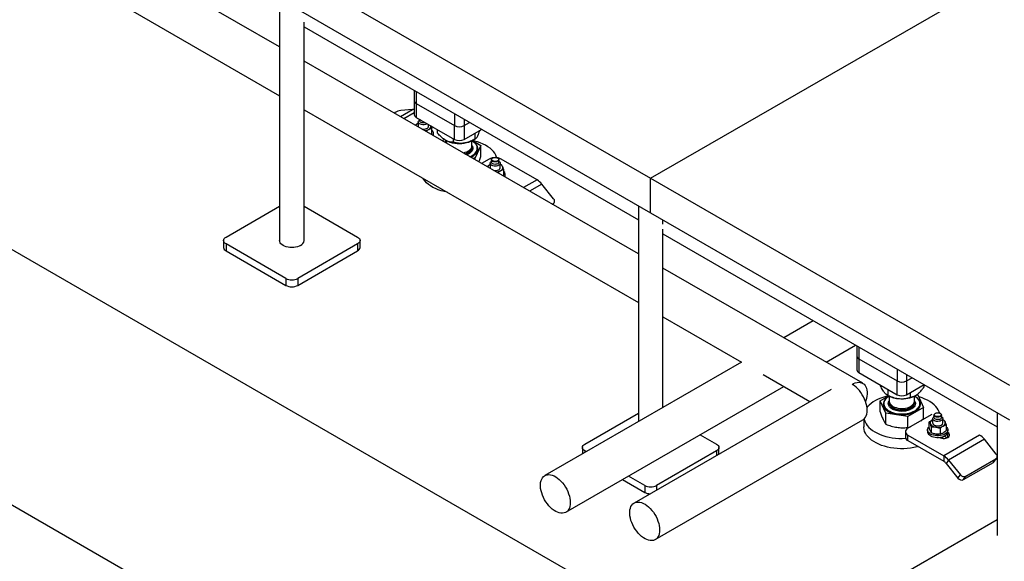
# Model space of a CAD drawing. Header units: millimetres. Extents: x 5 to 589, y 5 to 450.
# Tile 85 of 91: x 450 to 482, y 230 to 248. Entities that reach past the tile are written whole.
import ezdxf

# ---------------------------------------------------------------- set-up
doc = ezdxf.new("R2010")
doc.units = ezdxf.units.MM
doc.layers.add('TRAIT-FORT', color=4, linetype='Continuous', lineweight=25)

msp = doc.modelspace()

# ---------------------------------------------------------------- linework, layer by layer
at = {"layer": 'TRAIT-FORT', "color": 4, "linetype": 'Continuous', "lineweight": 25}
for p, q in [((417.85661, 259.09451), (501.10395, 211.03684)), ((458.76153, 246.89639), (448.07872, 253.06344)), ((448.07872, 251.50308), (458.76153, 245.33602)), ((417.85661, 250.9291), (501.10395, 202.87143)), ((459.15342, 249.31316), (470.62002, 242.69364)), ((470.62002, 242.69364), (482.08662, 249.31316)), ((458.76153, 248.43596), (458.76153, 240.70423)), ((459.15342, 248.20973), (470.62002, 241.5902)), ((459.54532, 240.70423), (459.54532, 247.6879)), ((459.54532, 247.53206), (470.22813, 241.36501)), ((470.22813, 240.27686), (459.54532, 246.44392)), ((463.06518, 245.50009), (463.06518, 245.17274)), ((463.12851, 245.46353), (463.12851, 245.08448)), ((463.06518, 245.17274), (463.06518, 244.73137)), ((459.54532, 244.88355), (470.22813, 238.7165)), ((462.45725, 244.79708), (462.42764, 244.77999)), ((462.62246, 244.66752), (463.01384, 244.89346)), ((463.01384, 244.89346), (462.63556, 244.85964)), ((462.73437, 244.60291), (463.06518, 244.79389)), ((463.12851, 245.08448), (464.35161, 244.3784)), ((463.12851, 245.08448), (463.12851, 244.64311)), ((463.12851, 244.64311), (464.35161, 243.93702)), ((463.18584, 244.45538), (463.19568, 244.46075)), ((463.18584, 244.45538), (463.19568, 244.46008)), ((463.19568, 244.49954), (463.19568, 244.35609)), ((463.23622, 244.58093), (463.23622, 244.53264)), ((463.27631, 244.55778), (463.2676, 244.56281)), ((464.35161, 244.75745), (464.35161, 244.3784)), ((464.65739, 244.58093), (464.65739, 244.3784)), ((464.65739, 244.3784), (464.83281, 244.47966)), ((463.52, 244.35609), (463.52, 244.4171)), ((463.62915, 244.11551), (463.62915, 244.29206)), ((463.81117, 244.13768), (463.81117, 244.24901)), ((464.35161, 243.93702), (464.35161, 244.3784)), ((464.65739, 244.3784), (464.65739, 243.93702)), ((464.65739, 243.93702), (465.21509, 244.25897)), ((463.62915, 244.11551), (463.60952, 244.0977)), ((463.68217, 244.08023), (463.68217, 244.1354)), ((463.97655, 243.88582), (463.99695, 243.92976)), ((463.99695, 243.92976), (464.03172, 243.93514)), ((464.0991, 243.89437), (464.0991, 243.81508)), ((464.31873, 243.84468), (464.31873, 243.95601)), ((464.90991, 243.73166), (464.90991, 243.89437)), ((464.92445, 243.90183), (465.19783, 243.74401)), ((464.94413, 243.9127), (465.01209, 243.95195)), ((465.01205, 243.95193), (465.01205, 244.14177)), ((464.90991, 243.67648), (464.90991, 243.68985)), ((465.19783, 243.74401), (465.01205, 243.34376)), ((465.08153, 243.65221), (465.08153, 243.65441)), ((465.19783, 243.39431), (465.19783, 243.74401)), ((465.01205, 243.34376), (464.93593, 243.33198)), ((465.01205, 243.28804), (465.01205, 243.34376)), ((465.46005, 243.30795), (465.2188, 243.16868)), ((465.52954, 243.28598), (465.52954, 243.20874)), ((465.57471, 243.34113), (465.56515, 243.33561)), ((465.73718, 243.33561), (465.72762, 243.34113)), ((465.77278, 243.20874), (465.77278, 243.28598)), ((466.98893, 242.646), (465.84227, 243.30795)), ((465.47916, 243.13148), (465.489, 243.13685)), ((465.47916, 243.13148), (465.489, 243.13618)), ((465.489, 243.17563), (465.489, 243.03219)), ((465.81332, 243.03219), (465.81332, 243.17563)), ((465.92246, 242.96815), (465.92246, 242.7916)), ((465.92246, 242.7916), (465.90284, 242.7738)), ((465.97549, 242.75633), (465.97549, 242.8115)), ((466.98893, 242.646), (466.55657, 242.39641)), ((470.62002, 241.5902), (470.62002, 242.69364)), ((470.62002, 242.69364), (482.08662, 236.07411)), ((467.14182, 242.51044), (466.75043, 242.28449)), ((467.52011, 242.03985), (467.14182, 242.51044)), ((457.05121, 240.81455), (458.76153, 241.8019)), ((459.54532, 241.8019), (461.25563, 240.81455)), ((467.4777, 241.86465), (467.50731, 241.88174)), ((467.49021, 241.85743), (467.50731, 241.88174)), ((467.49738, 241.85329), (467.53511, 241.90698)), ((470.22813, 241.81644), (470.22813, 234.91132)), ((470.62002, 241.5902), (482.08662, 234.97068)), ((471.01191, 241.22498), (471.01191, 241.36397)), ((471.01191, 235.36378), (471.01191, 241.06838)), ((456.97205, 240.70423), (456.97205, 240.48354)), ((461.33479, 240.48354), (461.33479, 240.70423)), ((471.01191, 240.91254), (481.69473, 234.74548)), ((458.96231, 239.49065), (457.05121, 240.5939)), ((457.05121, 240.5939), (457.05121, 240.37322)), ((457.05121, 240.37322), (458.96231, 239.26996)), ((461.25563, 240.5939), (459.34453, 239.49065)), ((459.34453, 239.26996), (461.25563, 240.37322)), ((461.25563, 240.5939), (461.25563, 240.37322)), ((477.39824, 236.13765), (471.01191, 239.82439)), ((458.96231, 239.49065), (458.96231, 239.26996)), ((459.34453, 239.49065), (459.34453, 239.26996)), ((471.01191, 238.26403), (473.52387, 236.81391)), ((475.8178, 238.13816), (474.87533, 237.59409)), ((476.22679, 236.81391), (477.16926, 237.35798)), ((477.20732, 237.33601), (477.20732, 237.00866)), ((477.27065, 237.29945), (477.27065, 236.9204)), ((477.20732, 237.00866), (477.20732, 236.56728)), ((477.27065, 236.9204), (478.49375, 236.21432)), ((477.27065, 236.9204), (477.27065, 236.47902)), ((473.52401, 236.81399), (467.23723, 233.18471)), ((474.21305, 236.41605), (475.70896, 235.55248)), ((477.27065, 236.47902), (478.49375, 235.77294)), ((478.49375, 236.59337), (478.49375, 236.21432)), ((478.79953, 236.41685), (478.79953, 236.21432)), ((478.79953, 236.21432), (478.97494, 236.31558)), ((467.91285, 232.01437), (474.87533, 236.03373)), ((478.49375, 235.77294), (478.49375, 236.21432)), ((478.79953, 236.21432), (478.79953, 235.77294)), ((478.79953, 235.77294), (479.35722, 236.09489)), ((479.35885, 236.02929), (479.35885, 236.09396)), ((476.3848, 235.94263), (470.09132, 232.30948)), ((477.95331, 235.57993), (478.22669, 235.73774)), ((478.17103, 235.7694), (478.20701, 235.74862)), ((478.21319, 235.75056), (478.21319, 235.9349)), ((478.24123, 235.73029), (478.24123, 235.56757)), ((478.9254, 235.69901), (478.9254, 235.84561)), ((479.05204, 235.56757), (479.05204, 235.73029)), ((479.08626, 235.74862), (479.09041, 235.75102)), ((479.1192, 235.7711), (479.15419, 235.76568)), ((479.15419, 235.76568), (479.33997, 235.36543)), ((478.13909, 235.17968), (477.95331, 235.57993)), ((477.95331, 235.23023), (477.95331, 235.57993)), ((478.06961, 235.49033), (478.06961, 235.48813)), ((478.24123, 235.52577), (478.24123, 235.5124)), ((479.33997, 235.36543), (478.83241, 235.07243)), ((479.05204, 235.5124), (479.05204, 235.52577)), ((479.05367, 235.57164), (479.06434, 235.55494)), ((479.22367, 235.48813), (479.22367, 235.49033)), ((479.33997, 235.01574), (479.33997, 235.36543)), ((468.51781, 234.19503), (470.22813, 235.18237)), ((478.83241, 235.07243), (478.13909, 235.17968)), ((478.13909, 234.82998), (478.13909, 235.17968)), ((478.83241, 234.72273), (478.83241, 235.07243)), ((479.60219, 235.14387), (478.83775, 234.70257)), ((479.67168, 235.12189), (479.67168, 235.04465)), ((479.71684, 235.17705), (479.70728, 235.17153)), ((479.87931, 235.17153), (479.86975, 235.17705)), ((479.91492, 235.04465), (479.91492, 235.12189)), ((481.69473, 235.19691), (481.69473, 231.27056)), ((470.76694, 231.13914), (477.39824, 234.96731)), ((477.43042, 234.98983), (477.43042, 234.74662)), ((478.83241, 234.72273), (478.92027, 234.75021)), ((479.25159, 234.94148), (479.33997, 235.01574)), ((479.522, 234.71145), (479.522, 234.888)), ((479.59469, 234.55483), (479.59469, 234.73138)), ((479.6213, 234.9674), (479.63114, 234.97277)), ((479.6213, 234.9674), (479.63114, 234.9721)), ((479.63114, 235.01155), (479.63114, 234.8681)), ((479.95546, 234.8681), (479.95546, 235.01155)), ((480.0646, 234.80407), (480.0646, 234.62752)), ((472.20625, 234.4929), (472.72223, 234.19503)), ((478.75859, 234.59225), (478.75859, 234.4157)), ((478.83775, 234.30537), (478.83775, 234.48192)), ((478.83775, 234.48192), (479.98441, 233.81997)), ((479.46897, 234.64742), (479.46897, 234.59225)), ((479.83617, 234.50919), (479.84076, 234.50967)), ((479.84579, 234.40749), (479.85063, 234.40469)), ((479.86599, 234.68942), (479.86599, 234.51287)), ((479.95546, 234.37399), (479.95546, 234.4301)), ((481.13107, 234.48192), (479.98441, 233.81997)), ((480.09767, 234.39444), (480.00269, 234.44927)), ((480.11818, 234.55915), (480.11335, 234.56194)), ((480.11762, 234.59225), (480.11762, 234.64742)), ((480.11818, 234.40469), (480.11818, 234.55915)), ((468.43865, 234.0847), (468.43865, 233.87827)), ((472.80139, 233.87397), (472.80139, 234.0847)), ((478.83775, 234.30537), (479.98441, 233.64342)), ((481.28396, 234.34635), (480.1373, 233.6844)), ((481.66224, 233.87577), (481.28396, 234.34635)), ((468.56147, 233.94917), (468.51781, 233.97438)), ((468.51781, 233.97438), (468.51781, 233.92397)), ((472.72223, 233.97438), (470.81113, 232.87112)), ((472.72223, 233.97438), (472.72223, 233.82827)), ((479.98441, 233.81997), (479.98441, 233.64342)), ((480.1373, 233.6844), (480.06085, 233.57564)), ((480.06085, 233.57564), (480.43914, 233.10505)), ((480.1373, 233.6844), (480.51558, 233.21382)), ((480.61745, 233.05727), (481.573, 233.6089)), ((480.69389, 233.16603), (481.64944, 233.71766)), ((481.573, 233.6089), (481.64944, 233.71766)), ((481.6008, 233.63414), (481.67725, 233.7429)), ((470.42891, 232.87112), (469.91293, 233.16899)), ((480.43914, 233.10505), (480.51558, 233.21382)), ((480.61745, 233.05727), (480.69389, 233.16603)), ((469.72179, 233.05865), (470.42891, 232.65044)), ((470.42891, 232.87112), (470.42891, 232.65044)), ((470.81113, 232.87112), (470.81113, 232.72502)), ((481.69473, 231.77455), (476.72319, 228.90455))]:
    msp.add_line(p, q, dxfattribs=at)
at = {"layer": 'TRAIT-FORT', "color": 4, "linetype": 'Continuous', "lineweight": 25, "flags": 128}
for points in [[(463.48178, 244.43917), (463.45723, 244.42557), (463.42225, 244.41362), (463.38321, 244.40708), (463.34258, 244.40634), (463.30291, 244.41146), (463.26669, 244.42211), (463.2362, 244.43763), (463.21336, 244.45704), (463.19959, 244.47912), (463.19576, 244.50248), (463.20212, 244.52565), (463.21826, 244.54719), (463.23622, 244.56146)], [(463.42273, 244.47326), (463.41613, 244.47102), (463.3837, 244.46403), (463.34917, 244.46261), (463.31534, 244.46686), (463.28496, 244.47643), (463.26048, 244.49056), (463.24389, 244.5081), (463.23653, 244.52763), (463.23622, 244.53264)], [(463.19568, 244.35609), (463.19959, 244.33567), (463.20028, 244.33395)], [(463.31949, 244.26513), (463.34258, 244.26289), (463.38321, 244.26363), (463.42225, 244.27018), (463.45723, 244.28212), (463.48598, 244.29871), (463.50667, 244.31891), (463.51801, 244.34145), (463.52, 244.35609)], [(463.6797, 244.05719), (463.68093, 244.06391), (463.68217, 244.08023)], [(464.84399, 243.38506), (464.88089, 243.40193), (464.93373, 243.43178), (464.97952, 243.4653), (465.01751, 243.50192), (465.04708, 243.54104), (465.06774, 243.58203), (465.07915, 243.6242), (465.08113, 243.66687), (465.07363, 243.70934), (465.05679, 243.7509), (465.03089, 243.79088), (464.99634, 243.82862), (464.95371, 243.86349), (464.90991, 243.89146)], [(464.87487, 243.36723), (464.92137, 243.39091), (464.97241, 243.4237), (465.01576, 243.45999), (465.05072, 243.49918), (465.07671, 243.54064), (465.09331, 243.58367), (465.10024, 243.62757), (465.09738, 243.67162), (465.08479, 243.71511), (465.06267, 243.7573), (465.03139, 243.79752), (464.99145, 243.83509), (464.94352, 243.86941), (464.92597, 243.87999)], [(465.70541, 243.35277), (465.69928, 243.37299), (465.67451, 243.43343), (465.64058, 243.49238), (465.59776, 243.54936), (465.54639, 243.60393), (465.48686, 243.65567), (465.41964, 243.70418), (465.34526, 243.74906), (465.2643, 243.78997), (465.1774, 243.82659), (465.08522, 243.85863), (464.98851, 243.88585), (464.92767, 243.89997)], [(464.62932, 243.50899), (464.6391, 243.51089), (464.69589, 243.52534), (464.74821, 243.54463), (464.7948, 243.56829), (464.8346, 243.59579), (464.86666, 243.62647), (464.89023, 243.65962), (464.90475, 243.69445), (464.9099, 243.73016), (464.90991, 243.73166)], [(464.68099, 243.47916), (464.70944, 243.48792), (464.76044, 243.50835), (464.80543, 243.53303), (464.84337, 243.56138), (464.87337, 243.59275), (464.89472, 243.62639), (464.90693, 243.66152), (464.9097, 243.69732), (464.90829, 243.71075)], [(464.69633, 243.4703), (464.74821, 243.48945), (464.7948, 243.51312), (464.8346, 243.54062), (464.86666, 243.5713), (464.89023, 243.60445), (464.90475, 243.63928), (464.90949, 243.66587)], [(464.8462, 243.38378), (464.88089, 243.39972), (464.93373, 243.42958), (464.97952, 243.46309), (465.01751, 243.49971), (465.04708, 243.53884), (465.06774, 243.57982), (465.07915, 243.62199), (465.08153, 243.65221)], [(464.90949, 243.66587), (464.9099, 243.67499), (464.90991, 243.67648)], [(465.76583, 243.10944), (465.73371, 243.09505), (465.6964, 243.08574), (465.65626, 243.08206), (465.61579, 243.08427), (465.57754, 243.09222), (465.54392, 243.10541), (465.51704, 243.12301), (465.49859, 243.14392), (465.48972, 243.16682), (465.491, 243.19028), (465.50234, 243.21281), (465.52303, 243.23301), (465.52954, 243.23755)], [(465.73716, 243.15909), (465.70945, 243.14711), (465.67701, 243.14013), (465.64249, 243.1387), (465.60866, 243.14295), (465.57828, 243.15253), (465.5538, 243.16666), (465.53721, 243.1842), (465.52985, 243.20373), (465.52954, 243.20874)], [(465.73716, 243.23633), (465.70945, 243.22435), (465.67701, 243.21737), (465.64249, 243.21594), (465.60866, 243.22019), (465.57828, 243.22977), (465.5538, 243.2439), (465.53721, 243.26144), (465.52985, 243.28097), (465.53232, 243.3009), (465.54442, 243.31962), (465.56515, 243.33561)], [(465.72761, 243.25288), (465.70168, 243.24183), (465.67126, 243.23569), (465.63906, 243.23499), (465.60793, 243.23981), (465.58064, 243.24971), (465.55962, 243.26381), (465.54674, 243.28086), (465.54313, 243.29934), (465.54912, 243.31762), (465.56418, 243.33407), (465.58697, 243.34722), (465.61546, 243.35592), (465.64712, 243.35938), (465.67914, 243.35729), (465.70868, 243.34985), (465.7331, 243.33772), (465.75025, 243.32197), (465.75859, 243.304), (465.75739, 243.28541), (465.74674, 243.26785), (465.72761, 243.25288)], [(465.73718, 243.33561), (465.74853, 243.32805), (465.76512, 243.31051), (465.77247, 243.29098), (465.77, 243.27105), (465.75791, 243.25233), (465.73716, 243.23633)], [(465.77278, 243.23755), (465.7728, 243.23754), (465.79565, 243.21813), (465.80942, 243.19605), (465.81324, 243.17269), (465.80689, 243.14951), (465.79074, 243.12798), (465.76583, 243.10944)], [(465.489, 243.03219), (465.48972, 243.02338), (465.4936, 243.01005)], [(464.11489, 242.24559), (464.0205, 242.26659), (463.92378, 242.2938), (463.83161, 242.32584), (463.7447, 242.36246), (463.66374, 242.40337), (463.58936, 242.44826), (463.52215, 242.49676), (463.46262, 242.5485), (463.41124, 242.60307), (463.36843, 242.66006), (463.35238, 242.68578)], [(465.97302, 242.73328), (465.97425, 242.74001), (465.97549, 242.75633)], [(457.05121, 240.5939), (457.0176, 240.61755), (456.99263, 240.64452), (456.97725, 240.67379), (456.97205, 240.70423), (456.97725, 240.73467), (456.99263, 240.76394), (457.0176, 240.79091), (457.05121, 240.81455)], [(459.43053, 240.54426), (459.38377, 240.5212), (459.33134, 240.50265), (459.27453, 240.48907), (459.21473, 240.48078), (459.15342, 240.47799), (459.09212, 240.48078), (459.03232, 240.48907), (458.97551, 240.50265), (458.92308, 240.5212), (458.87631, 240.54426), (458.83638, 240.57125), (458.80425, 240.60152), (458.78071, 240.63432), (458.76636, 240.66884), (458.76153, 240.70423)], [(461.25563, 240.81455), (461.28924, 240.79091), (461.31422, 240.76394), (461.3296, 240.73467), (461.33479, 240.70423), (461.3296, 240.67379), (461.31422, 240.64452), (461.28924, 240.61755), (461.25563, 240.5939)], [(477.06036, 236.10416), (477.10285, 236.12651), (477.15884, 236.14918), (477.21344, 236.16347), (477.2659, 236.16919), (477.31547, 236.16624), (477.36146, 236.15469), (477.40323, 236.13468), (477.44019, 236.10649), (477.47181, 236.07053), (477.49766, 236.0273), (477.51737, 235.9774), (477.53067, 235.92154), (477.53736, 235.86049), (477.53736, 235.79512), (477.53067, 235.72635), (477.51737, 235.65514), (477.49766, 235.58248), (477.48857, 235.55479)], [(477.5382, 235.27667), (477.53485, 235.34386), (477.52483, 235.41397), (477.5083, 235.48604), (477.48548, 235.55903), (477.45669, 235.63193), (477.42234, 235.70372), (477.38291, 235.77339), (477.33896, 235.83995), (477.29109, 235.90248), (477.23999, 235.96009), (477.18636, 236.01198), (477.13097, 236.05743), (477.07458, 236.09578), (477.06049, 236.10416)], [(478.22347, 235.73589), (478.16263, 235.72176), (478.06592, 235.69455), (477.97374, 235.66251), (477.88684, 235.62589), (477.80588, 235.58498), (477.7315, 235.54009), (477.66428, 235.49159), (477.60475, 235.43985), (477.55338, 235.38528), (477.5331, 235.36)], [(478.22517, 235.71591), (478.21633, 235.71069), (478.16714, 235.67697), (478.12582, 235.6399), (478.09306, 235.60008), (478.06938, 235.55816), (478.05519, 235.51485), (478.0507, 235.47084), (478.056, 235.42686), (478.071, 235.38364)], [(478.24429, 235.72911), (478.20527, 235.70491), (478.16136, 235.67056), (478.12542, 235.63326), (478.09804, 235.59361), (478.07967, 235.55226), (478.07061, 235.5099), (478.071, 235.46722), (478.08085, 235.42491), (478.09999, 235.38368), (478.1281, 235.3442), (478.16473, 235.30712), (478.20927, 235.27305), (478.26099, 235.24255), (478.31904, 235.21611), (478.38248, 235.19418), (478.45025, 235.17711), (478.52124, 235.16518), (478.5943, 235.1586), (478.66821, 235.15746), (478.74177, 235.16178), (478.81377, 235.1715), (478.88302, 235.18646), (478.9484, 235.2064), (479.00881, 235.23101), (479.06328, 235.25988), (479.11091, 235.29253), (479.15092, 235.32842), (479.18264, 235.36698), (479.20557, 235.40756), (479.21931, 235.4495), (479.22366, 235.49211), (479.21853, 235.5347), (479.204, 235.57655), (479.204, 235.57655)], [(478.071, 235.38364), (478.09545, 235.34187), (478.12895, 235.30226), (478.17095, 235.26544), (478.22076, 235.23202), (478.27757, 235.20256), (478.34043, 235.17753), (478.40832, 235.15735), (478.48013, 235.14235), (478.55467, 235.13277), (478.63072, 235.12877), (478.70703, 235.13042), (478.78235, 235.13769), (478.85544, 235.15045), (478.9251, 235.16851), (478.9902, 235.19157), (479.04964, 235.21924), (479.10248, 235.25107), (479.14782, 235.28654), (479.18494, 235.32507), (479.21322, 235.36602), (479.23219, 235.40872), (479.24156, 235.45247), (479.24115, 235.49656), (479.23098, 235.54025), (479.21121, 235.58283), (479.18218, 235.6236), (479.14435, 235.6619), (479.09835, 235.69709), (479.0681, 235.71591)], [(479.84768, 235.18822), (479.83609, 235.22413), (479.80901, 235.28425), (479.77283, 235.34274), (479.72784, 235.39916), (479.67439, 235.45307), (479.61289, 235.50404), (479.54383, 235.55167), (479.46775, 235.59559), (479.38524, 235.63546), (479.29696, 235.67096), (479.20358, 235.70181), (479.18077, 235.70842)], [(478.06961, 235.48813), (478.071, 235.46501), (478.08085, 235.4227), (478.09999, 235.38147), (478.1281, 235.34199), (478.16473, 235.30491), (478.20927, 235.27084), (478.26099, 235.24034), (478.31904, 235.2139), (478.38248, 235.19197), (478.45025, 235.1749), (478.52124, 235.16298), (478.5943, 235.15639), (478.66821, 235.15525), (478.74177, 235.15957), (478.81377, 235.1693), (478.88302, 235.18425), (478.9484, 235.2042), (479.00881, 235.2288), (479.06328, 235.25767), (479.11091, 235.29032), (479.15092, 235.32622), (479.18264, 235.36477), (479.20557, 235.40535), (479.21931, 235.4473), (479.22367, 235.48813)], [(478.24123, 235.56757), (478.24144, 235.5601), (478.24816, 235.52448), (478.26423, 235.48987), (478.28926, 235.45709), (478.32266, 235.42689), (478.36366, 235.39999), (478.41129, 235.37701), (478.46444, 235.35851), (478.52185, 235.3449), (478.5822, 235.33651), (478.64405, 235.33354), (478.70596, 235.33606), (478.76649, 235.344), (478.8242, 235.35718), (478.87775, 235.37529), (478.92589, 235.39791), (478.96748, 235.42451), (479.00155, 235.45446), (479.0273, 235.48706), (479.04413, 235.52155), (479.05164, 235.55712), (479.05204, 235.56757)], [(478.24123, 235.52577), (478.24223, 235.50934), (478.25131, 235.4739), (478.26966, 235.43967), (478.29685, 235.40746), (478.33223, 235.37802), (478.37498, 235.35205), (478.4241, 235.33014), (478.47844, 235.31283), (478.53672, 235.3005), (478.59757, 235.29345), (478.65958, 235.29185), (478.72128, 235.29573), (478.78123, 235.30501), (478.83803, 235.31945), (478.89034, 235.33874), (478.93694, 235.36241), (478.97673, 235.3899), (479.00879, 235.42058), (479.03236, 235.45373), (479.04689, 235.48857), (479.05204, 235.52427), (479.05204, 235.52577)], [(478.24123, 235.5124), (478.24144, 235.50493), (478.24173, 235.50083)], [(478.24173, 235.50083), (478.24816, 235.46931), (478.26423, 235.4347), (478.28926, 235.40191), (478.32266, 235.37172), (478.36366, 235.34481), (478.41129, 235.32184), (478.46444, 235.30334), (478.52185, 235.28973), (478.5822, 235.28134), (478.64405, 235.27837), (478.70596, 235.28089), (478.76649, 235.28883), (478.8242, 235.30201), (478.87775, 235.32012), (478.92589, 235.34274), (478.96748, 235.36934), (479.00155, 235.39929), (479.0273, 235.43189), (479.04413, 235.46638), (479.05164, 235.50195), (479.05204, 235.5124)], [(477.39824, 234.96731), (477.42234, 234.98337), (477.45669, 235.0155), (477.48548, 235.05517), (477.5083, 235.10182), (477.52483, 235.15479), (477.53485, 235.21335), (477.5382, 235.27667)], [(479.90796, 234.94536), (479.87584, 234.93097), (479.83854, 234.92165), (479.79839, 234.91798), (479.75792, 234.92019), (479.71968, 234.92814), (479.68606, 234.94133), (479.65918, 234.95893), (479.64072, 234.97984), (479.63186, 235.00274), (479.63313, 235.0262), (479.64447, 235.04873), (479.66516, 235.06893), (479.67168, 235.07347)], [(479.8793, 234.99501), (479.85158, 234.98303), (479.81915, 234.97605), (479.78462, 234.97462), (479.7508, 234.97887), (479.72041, 234.98845), (479.69593, 235.00258), (479.67934, 235.02012), (479.67199, 235.03965), (479.67168, 235.04465)], [(479.8793, 235.07225), (479.85158, 235.06027), (479.81915, 235.05329), (479.78462, 235.05186), (479.7508, 235.05611), (479.72041, 235.06569), (479.69593, 235.07982), (479.67934, 235.09736), (479.67199, 235.11689), (479.67446, 235.13682), (479.68655, 235.15554), (479.70728, 235.17153)], [(479.86974, 235.0888), (479.84381, 235.07775), (479.8134, 235.07161), (479.78119, 235.07091), (479.75007, 235.07573), (479.72278, 235.08562), (479.70176, 235.09973), (479.68887, 235.11678), (479.68527, 235.13526), (479.69126, 235.15354), (479.70631, 235.16999), (479.7291, 235.18314), (479.75759, 235.19184), (479.78926, 235.19529), (479.82128, 235.19321), (479.85081, 235.18577), (479.87524, 235.17364), (479.89239, 235.15789), (479.90073, 235.13992), (479.89952, 235.12133), (479.88888, 235.10377), (479.86974, 235.0888)], [(479.87931, 235.17153), (479.89066, 235.16397), (479.90725, 235.14643), (479.91461, 235.1269), (479.91214, 235.10697), (479.90004, 235.08825), (479.8793, 235.07225)], [(479.91492, 235.07347), (479.91494, 235.07346), (479.93779, 235.05405), (479.95155, 235.03197), (479.95538, 235.00861), (479.94902, 234.98543), (479.93288, 234.9639), (479.90796, 234.94536)], [(479.17085, 234.11308), (479.13064, 234.1025), (479.03014, 234.08033), (478.92663, 234.06337), (478.82093, 234.05176), (478.71387, 234.04559), (478.60628, 234.0449), (478.49901, 234.0497), (478.3929, 234.05996), (478.28876, 234.0756), (478.18743, 234.09648), (478.0897, 234.12245), (477.99632, 234.15331), (477.90803, 234.18881), (477.82553, 234.22868), (477.74944, 234.2726), (477.68039, 234.32023), (477.61889, 234.3712), (477.56544, 234.4251), (477.52044, 234.48153), (477.48427, 234.54002), (477.45719, 234.60014), (477.43941, 234.6614), (477.43109, 234.72332), (477.43042, 234.74662)], [(477.43849, 234.9969), (477.44713, 234.96168), (477.46957, 234.90094), (477.50123, 234.84157), (477.54186, 234.78406), (477.59113, 234.72884), (477.64866, 234.67635), (477.714, 234.62701), (477.78664, 234.58119)], [(480.0646, 234.75001), (480.08724, 234.72654), (480.10657, 234.69588), (480.11639, 234.66374), (480.11639, 234.6311), (480.10657, 234.59896), (480.08724, 234.56829), (480.05897, 234.54003), (480.02263, 234.51503), (479.97932, 234.49405), (479.93036, 234.47773), (479.87724, 234.46657), (479.82156, 234.4609), (479.76503, 234.4609), (479.70936, 234.46657), (479.65623, 234.47773), (479.60727, 234.49405), (479.56397, 234.51503), (479.52763, 234.54003), (479.49936, 234.56829), (479.48002, 234.59896), (479.47021, 234.6311), (479.47021, 234.66374), (479.48002, 234.69588), (479.49936, 234.72654), (479.522, 234.75001)], [(479.63114, 234.8681), (479.63186, 234.85929), (479.64072, 234.83639), (479.65918, 234.81549), (479.68606, 234.79788), (479.71968, 234.78469), (479.75792, 234.77675), (479.79839, 234.77454), (479.83854, 234.77821), (479.87584, 234.78753), (479.90796, 234.80191)], [(477.78664, 234.58119), (477.86602, 234.53925), (477.9515, 234.50153), (478.04242, 234.46832), (478.13807, 234.43987), (478.2377, 234.41642), (478.34053, 234.39814), (478.44576, 234.38519), (478.55256, 234.37765), (478.66009, 234.37559), (478.76619, 234.37894)], [(478.83775, 234.70257), (478.80414, 234.67893), (478.77916, 234.65195), (478.76378, 234.62269), (478.75859, 234.59225), (478.76378, 234.56181), (478.77916, 234.53254), (478.80414, 234.50556), (478.83775, 234.48192)], [(479.46897, 234.59225), (479.47021, 234.57593), (479.48002, 234.54379), (479.49936, 234.51312), (479.52763, 234.48486), (479.56397, 234.45986), (479.60727, 234.43888), (479.65623, 234.42256), (479.70936, 234.4114), (479.76503, 234.40573), (479.82156, 234.40573), (479.87724, 234.4114), (479.93036, 234.42256), (479.97932, 234.43888), (480.02263, 234.45986), (480.05897, 234.48486), (480.08724, 234.51312), (480.10657, 234.54379), (480.11639, 234.57593), (480.11762, 234.59225)], [(479.85063, 234.40469), (479.88375, 234.38944), (479.92192, 234.37883), (479.96323, 234.37339), (480.00559, 234.37339), (480.04689, 234.37883), (480.08506, 234.38944), (480.11818, 234.40469), (480.1446, 234.42381), (480.16298, 234.44585), (480.17241, 234.46969), (480.17241, 234.49415), (480.16298, 234.51799), (480.1446, 234.54003), (480.11818, 234.55915)], [(468.51781, 233.97438), (468.4842, 233.99802), (468.45922, 234.025), (468.44384, 234.05426), (468.43865, 234.0847), (468.44384, 234.11514), (468.45922, 234.14441), (468.4842, 234.17138), (468.51781, 234.19503)], [(472.72223, 234.19503), (472.75584, 234.17138), (472.78082, 234.14441), (472.7962, 234.11514), (472.80139, 234.0847), (472.7962, 234.05426), (472.78082, 234.025), (472.75584, 233.99802), (472.72223, 233.97438)], [(481.573, 233.6089), (481.59005, 233.62164), (481.6008, 233.63414)], [(468.05281, 232.32372), (468.04946, 232.26041), (468.03945, 232.20185), (468.02292, 232.14888), (468.0001, 232.10223), (467.97131, 232.06256), (467.93696, 232.03043), (467.89753, 232.00629), (467.85357, 231.99048), (467.80571, 231.98322), (467.7546, 231.98461), (467.70098, 231.99463), (467.64558, 232.01315), (467.5892, 232.03989), (467.53262, 232.07449), (467.47663, 232.11646), (467.42202, 232.16522), (467.36957, 232.22007), (467.31999, 232.28024), (467.274, 232.3449), (467.23223, 232.41314), (467.19528, 232.48399), (467.16365, 232.55646), (467.13781, 232.62954), (467.1181, 232.70219), (467.1048, 232.77341), (467.0981, 232.84218), (467.0981, 232.90755), (467.1048, 232.9686), (467.1181, 233.02446), (467.13781, 233.07436), (467.16365, 233.11759), (467.19528, 233.15355), (467.23223, 233.18174), (467.274, 233.20175), (467.31999, 233.2133), (467.36957, 233.21624), (467.42202, 233.21053), (467.47663, 233.19624), (467.53262, 233.17357), (467.5892, 233.14284), (467.64558, 233.10449), (467.70098, 233.05904), (467.7546, 233.00715), (467.80571, 232.94954), (467.85357, 232.88701), (467.89753, 232.82044), (467.93696, 232.75078), (467.97131, 232.67899), (468.0001, 232.60609), (468.02292, 232.53309), (468.03945, 232.46103), (468.04946, 232.39091), (468.05281, 232.32372)], [(470.9069, 231.4485), (470.90355, 231.38518), (470.89353, 231.32662), (470.877, 231.27365), (470.85418, 231.227), (470.8254, 231.18734), (470.79105, 231.15521), (470.75162, 231.13107), (470.70766, 231.11526), (470.65979, 231.10799), (470.60869, 231.10938), (470.55506, 231.11941), (470.49967, 231.13792), (470.44328, 231.16466), (470.3867, 231.19927), (470.33071, 231.24124), (470.27611, 231.28999), (470.22365, 231.34484), (470.17408, 231.40502), (470.12809, 231.46968), (470.08632, 231.53791), (470.04936, 231.60876), (470.01774, 231.68123), (469.99189, 231.75431), (469.97218, 231.82697), (469.95889, 231.89818), (469.95219, 231.96696), (469.95219, 232.03233), (469.95889, 232.09337), (469.97218, 232.14923), (469.99189, 232.19913), (470.01774, 232.24237), (470.04936, 232.27833), (470.08632, 232.30651), (470.12809, 232.32652), (470.17408, 232.33808), (470.22365, 232.34102), (470.27611, 232.3353), (470.33071, 232.32101), (470.3867, 232.29834), (470.44328, 232.26761), (470.49967, 232.22926), (470.55506, 232.18382), (470.60869, 232.13192), (470.65979, 232.07431), (470.70766, 232.01178), (470.75162, 231.94522), (470.79105, 231.87555), (470.8254, 231.80377), (470.85418, 231.73086), (470.877, 231.65787), (470.89353, 231.58581), (470.90355, 231.51569), (470.9069, 231.4485)]]:
    msp.add_lwpolyline(points, dxfattribs=at)
at = {"layer": 'TRAIT-FORT', "color": 4, "linetype": 'Continuous', "lineweight": 25}
for centre, radius, start, end in [((463.17339, 245.18353), 0.10874, 185.694799, 245.625342), ((462.71426, 244.34995), 0.51573, 98.777932, 119.890465), ((463.03035, 244.694), 0.20015, 79.978585, 94.731466), ((463.17339, 244.74216), 0.10874, 185.694799, 245.625342), ((463.24878, 244.33063), 0.13973, 116.7713, 158.799758), ((463.37122, 244.54939), 0.33282, 275.180194, 298.463733), ((463.48242, 244.36427), 0.11747, 293.808342, 3.331608), ((463.55478, 244.13644), 0.12587, 327.190209, 53.78704), ((464.5045, 244.67347), 0.33233, 242.609672, 297.390328), ((464.34144, 243.4643), 0.49112, 119.223288, 128.172871), ((464.50345, 244.76016), 0.95422, 242.642825, 279.771097), ((464.5045, 244.2321), 0.33233, 242.609672, 297.390328), ((464.55737, 244.60836), 0.79594, 277.800181, 299.072442), ((465.65116, 242.93911), 0.41541, 62.609672, 117.390328), ((465.71291, 243.2141), 0.06012, 293.795339, 354.88452), ((465.5421, 243.00672), 0.13973, 116.7713, 158.799758), ((465.65153, 243.18711), 0.24891, 261.051412, 297.334496), ((465.66454, 243.22548), 0.33282, 275.180194, 298.463733), ((465.73547, 243.03791), 0.07807, 292.886437, 355.793422), ((465.74715, 242.9934), 0.15798, 28.396031, 65.234754), ((465.78529, 243.0329), 0.10694, 290.742075, 19.461002), ((465.8481, 242.81253), 0.12587, 327.190209, 53.78704), ((466.69814, 242.16406), 0.56288, 37.978735, 58.894101), ((467.44884, 241.96605), 0.1026, 304.742049, 45.999641), ((459.34639, 240.72579), 0.20009, 294.867315, 353.812544), ((457.10731, 240.49703), 0.13593, 185.694799, 245.625342), ((461.19954, 240.49703), 0.13593, 294.374658, 354.305201), ((459.15342, 239.85949), 0.41541, 242.609672, 297.390328), ((459.15342, 239.6388), 0.41541, 242.609672, 297.390328), ((477.31553, 237.01945), 0.10874, 185.694799, 245.625342), ((477.31553, 236.57808), 0.10874, 185.694799, 245.625342), ((478.64664, 236.50939), 0.33233, 242.609672, 297.390328), ((478.6106, 236.48476), 0.83952, 241.266275, 267.17963), ((478.64664, 236.06801), 0.33233, 242.609672, 297.390328), ((478.65274, 236.5815), 0.93895, 264.901684, 297.497648), ((478.87583, 235.39812), 0.37354, 28.532511, 62.382999), ((479.85504, 235.05001), 0.06012, 293.795339, 354.88452), ((479.65917, 234.86739), 0.10694, 110.742075, 199.461002), ((479.74364, 234.95412), 0.22205, 213.438879, 266.566498), ((479.79371, 235.10044), 0.37339, 260.228903, 297.357175), ((479.8776, 234.87383), 0.07807, 292.886437, 355.793422), ((479.88928, 234.82932), 0.15798, 28.396031, 65.234754), ((479.92742, 234.86882), 0.10694, 290.742075, 19.461002), ((478.89385, 234.42919), 0.13593, 185.694799, 245.625342), ((479.79336, 234.92381), 0.41682, 261.304529, 275.894805), ((480.84027, 233.99998), 0.56288, 37.978735, 58.894101), ((479.69361, 233.33802), 0.56288, 37.978735, 58.894101), ((481.59097, 233.80197), 0.1026, 304.742049, 45.999641), ((479.83901, 233.40245), 0.28144, 37.978735, 58.894101), ((480.63427, 233.30013), 0.14675, 216.025685, 293.972043), ((470.62002, 233.23996), 0.41541, 242.609672, 297.390328), ((480.55782, 233.19136), 0.14675, 216.025685, 293.972043), ((470.61042, 232.99002), 0.38505, 241.875393, 268.939117)]:
    msp.add_arc(centre, radius, start, end, dxfattribs=at)
for points, knots in [([(463.10245, 244.39043), (463.11312, 244.40057), (463.14017, 244.42627), (463.16862, 244.4444), (463.18584, 244.45538)], [0, 0, 0, 0, 0.39453033, 1, 1, 1, 1]), ([(463.52984, 244.2568), (463.51584, 244.24783), (463.48747, 244.22968), (463.45964, 244.20554), (463.44594, 244.19229), (463.44584, 244.19219)], [0, 0, 0, 0, 0.49190531, 0.9964763, 1, 1, 1, 1]), ([(463.62915, 244.29206), (463.61323, 244.28898), (463.58098, 244.28274), (463.54704, 244.26552), (463.52984, 244.2568)], [0, 0, 0, 0, 0.493244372, 1, 1, 1, 1]), ([(463.60218, 244.36966), (463.60417, 244.36497), (463.6114, 244.34786), (463.62038, 244.32041), (463.62725, 244.29819), (463.62915, 244.29206)], [0, 0, 0, 0, 0.21462461, 0.78303526, 1, 1, 1, 1]), ([(465.10494, 244.07353), (465.11301, 244.09212), (465.12931, 244.12969), (465.14841, 244.18369), (465.15907, 244.21876), (465.16197, 244.22831)], [0, 0, 0, 0, 0.41614934, 0.84098304, 1, 1, 1, 1]), ([(464.06495, 243.91266), (464.0605, 243.91528), (464.02495, 243.93619), (463.95733, 243.98646), (463.87735, 244.06309), (463.82971, 244.11679), (463.81117, 244.13768)], [0, 0, 0, 0, 0.05039955, 0.40261353, 0.76758847, 1, 1, 1, 1]), ([(464.31873, 243.84468), (464.28898, 243.846), (464.23434, 243.84843), (464.14873, 243.86988), (464.09312, 243.89827), (464.06495, 243.91266)], [0, 0, 0, 0, 0.370774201, 0.681181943, 1, 1, 1, 1]), ([(464.66539, 243.81978), (464.63525, 243.81624), (464.57433, 243.80908), (464.48566, 243.81286), (464.39992, 243.82459), (464.34587, 243.83796), (464.31873, 243.84468)], [0, 0, 0, 0, 0.249577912, 0.504364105, 0.751046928, 1, 1, 1, 1]), ([(465.01205, 243.95193), (464.96457, 243.92612), (464.89264, 243.88703), (464.78965, 243.8485), (464.72163, 243.82951), (464.67991, 243.82229), (464.66539, 243.81978)], [0, 0, 0, 0, 0.43204542, 0.65434926, 0.87965336, 1, 1, 1, 1]), ([(465.01205, 243.95193), (465.02478, 243.96088), (465.04405, 243.97444), (465.07165, 244.01129), (465.08987, 244.0421), (465.10105, 244.06541), (465.10494, 244.07353)], [0, 0, 0, 0, 0.432045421, 0.654349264, 0.87965336, 1, 1, 1, 1]), ([(464.90991, 243.73827), (464.91428, 243.7319), (464.92839, 243.71138), (464.93776, 243.67317), (464.93691, 243.6249), (464.91796, 243.57568), (464.88179, 243.52861), (464.829, 243.48742), (464.77993, 243.45945), (464.74672, 243.44845), (464.73876, 243.44581)], [0, 0, 0, 0, 0.06142181, 0.19802876, 0.34281841, 0.49362754, 0.64763706, 0.80164658, 0.95245571, 1, 1, 1, 1]), ([(465.13356, 243.21789), (465.13952, 243.2319), (465.16135, 243.28322), (465.18247, 243.34754), (465.19783, 243.39431)], [0, 0, 0, 0, 0.27294036, 1, 1, 1, 1]), ([(465.39577, 243.06652), (465.40644, 243.07666), (465.43349, 243.10237), (465.46194, 243.1205), (465.47916, 243.13148)], [0, 0, 0, 0, 0.39453033, 1, 1, 1, 1]), ([(465.82316, 242.93289), (465.80916, 242.92393), (465.78079, 242.90577), (465.75296, 242.88163), (465.73925, 242.86838), (465.73916, 242.86829)], [0, 0, 0, 0, 0.49190531, 0.9964763, 1, 1, 1, 1]), ([(465.81332, 243.13961), (465.8184, 243.13786), (465.83079, 243.13357), (465.84272, 243.12804), (465.84977, 243.12477)], [0, 0, 0, 0, 0.40976627, 1, 1, 1, 1]), ([(465.92246, 242.96815), (465.90655, 242.96508), (465.8743, 242.95884), (465.84036, 242.94162), (465.82316, 242.93289)], [0, 0, 0, 0, 0.493244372, 1, 1, 1, 1]), ([(465.84977, 243.12477), (465.85559, 243.11833), (465.8674, 243.10528), (465.87982, 243.08089), (465.88612, 243.06853)], [0, 0, 0, 0, 0.49324437, 1, 1, 1, 1]), ([(465.88612, 243.06853), (465.89125, 243.05663), (465.90164, 243.03252), (465.9137, 242.99656), (465.92057, 242.9743), (465.92246, 242.96815)], [0, 0, 0, 0, 0.413688, 0.83802774, 1, 1, 1, 1]), ([(478.07381, 235.86296), (478.06169, 235.88067), (478.03719, 235.91646), (478.00158, 235.98296), (477.97424, 236.03946), (477.95939, 236.07434), (477.95539, 236.08373)], [0, 0, 0, 0, 0.29644658, 0.59907952, 0.89208734, 1, 1, 1, 1]), ([(479.14212, 235.78563), (479.14592, 235.78857), (479.17628, 235.8121), (479.23403, 235.86733), (479.30234, 235.94984), (479.34302, 236.00704), (479.35885, 236.02929)], [0, 0, 0, 0, 0.050399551, 0.402613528, 0.76758847, 1, 1, 1, 1]), ([(478.21319, 235.75056), (478.1941, 235.75825), (478.16518, 235.7699), (478.12377, 235.80402), (478.09642, 235.83302), (478.07965, 235.85523), (478.07381, 235.86296)], [0, 0, 0, 0, 0.43204542, 0.65434926, 0.87965336, 1, 1, 1, 1]), ([(478.21319, 235.75056), (478.26197, 235.72857), (478.33585, 235.69526), (478.44165, 235.665), (478.51153, 235.65148), (478.55438, 235.64761), (478.5693, 235.64626)], [0, 0, 0, 0, 0.43204542, 0.65434926, 0.87965336, 1, 1, 1, 1]), ([(478.5693, 235.64626), (478.60026, 235.64514), (478.66284, 235.64287), (478.75392, 235.65378), (478.84199, 235.67239), (478.89751, 235.69011), (478.9254, 235.69901)], [0, 0, 0, 0, 0.24957791, 0.50436411, 0.75104693, 1, 1, 1, 1]), ([(478.9254, 235.69901), (478.9508, 235.70251), (478.99747, 235.70896), (479.07058, 235.73669), (479.11806, 235.76917), (479.14212, 235.78563)], [0, 0, 0, 0, 0.3707742, 0.68118194, 1, 1, 1, 1]), ([(478.22894, 235.42572), (478.22339, 235.44066), (478.21196, 235.47142), (478.2156, 235.51966), (478.22493, 235.55466), (478.2384, 235.57163), (478.23976, 235.57334)], [0, 0, 0, 0, 0.30421604, 0.6266545, 0.96249799, 1, 1, 1, 1]), ([(479.06434, 235.55494), (479.06981, 235.54003), (479.08108, 235.5093), (479.0787, 235.46077), (479.06022, 235.41159), (479.02379, 235.36462), (478.97155, 235.32297), (478.90707, 235.289), (478.83522, 235.26404), (478.75919, 235.24785), (478.67932, 235.23992), (478.59547, 235.2408), (478.51022, 235.25161), (478.4289, 235.2726), (478.35667, 235.30276), (478.29807, 235.34002), (478.25397, 235.38136), (478.23712, 235.41123), (478.22894, 235.42572)], [0, 0, 0, 0, 0.058258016, 0.120005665, 0.184320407, 0.25, 0.315679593, 0.379994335, 0.441741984, 0.5, 0.558258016, 0.620005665, 0.684320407, 0.75, 0.815679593, 0.879994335, 0.941741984, 1, 1, 1, 1]), ([(477.95331, 235.23023), (477.96839, 235.18506), (477.99884, 235.09389), (478.03032, 235.02136), (478.0462, 234.98477)], [0, 0, 0, 0, 0.49545796, 1, 1, 1, 1]), ([(478.0462, 234.98477), (478.06176, 234.95352), (478.09324, 234.89033), (478.12369, 234.85024), (478.13909, 234.82998)], [0, 0, 0, 0, 0.494510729, 1, 1, 1, 1]), ([(478.13909, 234.82998), (478.19539, 234.8086), (478.30902, 234.76545), (478.42648, 234.74257), (478.48575, 234.73102)], [0, 0, 0, 0, 0.495457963, 1, 1, 1, 1]), ([(478.48575, 234.73102), (478.54384, 234.72432), (478.6613, 234.71077), (478.77496, 234.71872), (478.83241, 234.72273)], [0, 0, 0, 0, 0.49451073, 1, 1, 1, 1]), ([(479.522, 234.888), (479.53791, 234.9033), (479.57016, 234.9343), (479.6041, 234.95627), (479.6213, 234.9674)], [0, 0, 0, 0, 0.493244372, 1, 1, 1, 1]), ([(479.55834, 234.83176), (479.55321, 234.84196), (479.54282, 234.86263), (479.53076, 234.87866), (479.52389, 234.88598), (479.522, 234.888)], [0, 0, 0, 0, 0.413688, 0.83802774, 1, 1, 1, 1]), ([(479.55834, 234.61107), (479.55321, 234.62298), (479.54282, 234.64709), (479.53076, 234.68304), (479.52389, 234.7053), (479.522, 234.71145)], [0, 0, 0, 0, 0.41368801, 0.83802774, 1, 1, 1, 1]), ([(479.59469, 234.73138), (479.58887, 234.75004), (479.57706, 234.78786), (479.56464, 234.817), (479.55834, 234.83176)], [0, 0, 0, 0, 0.49324437, 1, 1, 1, 1]), ([(479.73034, 234.73247), (479.7112, 234.73458), (479.67241, 234.73886), (479.62739, 234.73586), (479.60177, 234.73235), (479.59469, 234.73138)], [0, 0, 0, 0, 0.413688, 0.83802774, 1, 1, 1, 1]), ([(479.86599, 234.68942), (479.84426, 234.69889), (479.80019, 234.71809), (479.75383, 234.72763), (479.73034, 234.73247)], [0, 0, 0, 0, 0.493244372, 1, 1, 1, 1]), ([(479.9653, 234.76881), (479.95128, 234.75987), (479.92289, 234.74176), (479.88993, 234.71277), (479.87117, 234.69447), (479.86599, 234.68942)], [0, 0, 0, 0, 0.413688, 0.83802774, 1, 1, 1, 1]), ([(479.95546, 234.97553), (479.96054, 234.97378), (479.97292, 234.96949), (479.98486, 234.96395), (479.9919, 234.96069)], [0, 0, 0, 0, 0.40976627, 1, 1, 1, 1]), ([(480.0646, 234.80407), (480.04869, 234.80099), (480.01643, 234.79476), (479.98249, 234.77754), (479.9653, 234.76881)], [0, 0, 0, 0, 0.493244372, 1, 1, 1, 1]), ([(479.9919, 234.96069), (479.99773, 234.95425), (480.00954, 234.9412), (480.02196, 234.91681), (480.02825, 234.90445)], [0, 0, 0, 0, 0.49324437, 1, 1, 1, 1]), ([(480.02825, 234.90445), (480.03338, 234.89255), (480.04377, 234.86844), (480.05584, 234.83248), (480.0627, 234.81022), (480.0646, 234.80407)], [0, 0, 0, 0, 0.413688, 0.83802774, 1, 1, 1, 1]), ([(479.59469, 234.55483), (479.58887, 234.56127), (479.57706, 234.57432), (479.56464, 234.59871), (479.55834, 234.61107)], [0, 0, 0, 0, 0.49324437, 1, 1, 1, 1]), ([(479.73034, 234.51178), (479.7112, 234.51559), (479.67241, 234.52331), (479.62739, 234.54024), (479.60177, 234.55167), (479.59469, 234.55483)], [0, 0, 0, 0, 0.41368801, 0.83802774, 1, 1, 1, 1]), ([(479.86599, 234.51287), (479.84426, 234.51012), (479.80019, 234.50455), (479.75383, 234.50935), (479.73034, 234.51178)], [0, 0, 0, 0, 0.49324437, 1, 1, 1, 1]), ([(479.9653, 234.54813), (479.95128, 234.54088), (479.92289, 234.52622), (479.88993, 234.51715), (479.87117, 234.51379), (479.86599, 234.51287)], [0, 0, 0, 0, 0.413688, 0.83802774, 1, 1, 1, 1]), ([(480.0646, 234.62752), (480.04869, 234.61223), (480.01643, 234.58122), (479.98249, 234.55926), (479.9653, 234.54813)], [0, 0, 0, 0, 0.49324437, 1, 1, 1, 1])]:
    msp.add_open_spline(points, degree=3, knots=knots, dxfattribs=at)

doc.saveas('drawing.dxf')
